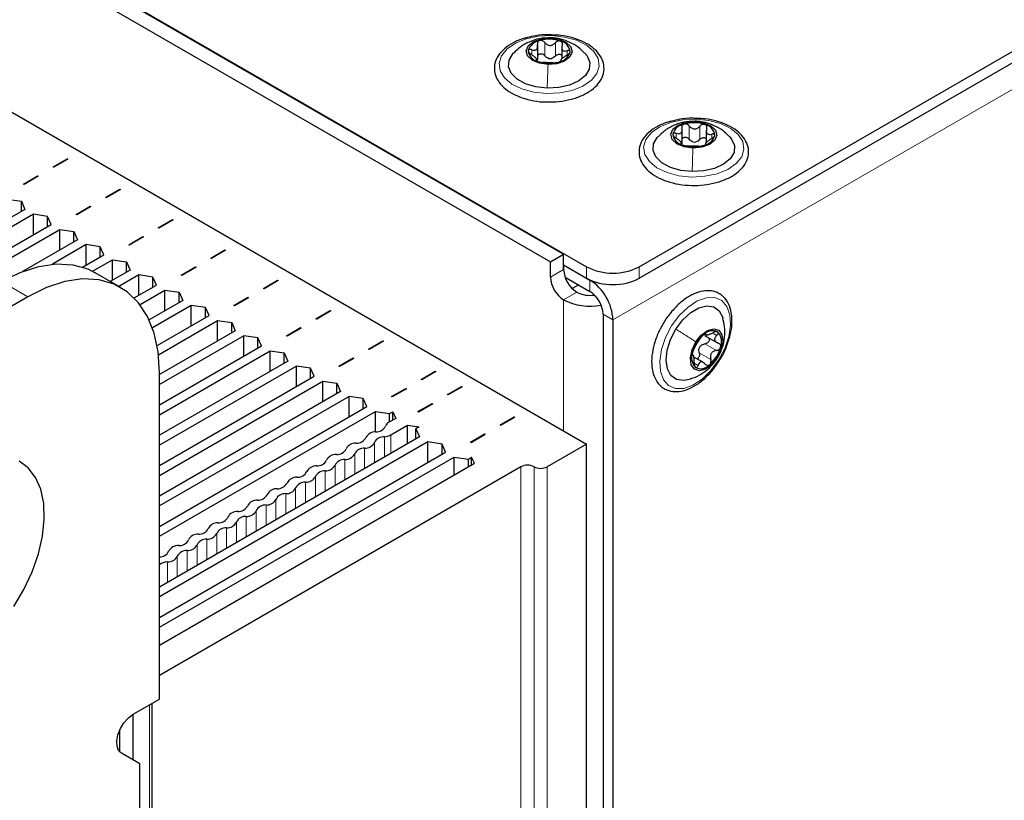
# Paper-space layout 'Blatt2' of a CAD drawing. Header units: millimetres. Extents: x 5 to 418, y 2 to 292.
# Tile 88 of 93: x 293 to 314, y 212 to 229. Entities that reach past the tile are written whole.
import ezdxf

# ---------------------------------------------------------------- set-up
doc = ezdxf.new("R2010")
doc.units = ezdxf.units.MM

psp = doc.layouts.new('Blatt2')

# ---------------------------------------------------------------- linework, layer by layer
at = {"color": 7, "linetype": 'Continuous', "lineweight": 25}
for p, q in [((259.771, 249.561), (305.308, 223.273)), ((260.266, 249.259), (304.813, 223.542)), ((259.983, 249.096), (304.531, 223.379)), ((259.205, 246.075), (305.308, 219.46)), ((306.44, 223.273), (329.053, 236.327)), ((306.44, 223.028), (329.053, 236.082)), ((304.255, 227.718), (304.255, 228.034)), ((304.773, 228.01), (304.773, 227.748)), ((304.231, 227.705), (304.231, 227.756)), ((304.75, 227.732), (304.75, 227.7)), ((307.364, 225.919), (307.364, 226.235)), ((307.882, 226.216), (307.882, 225.933)), ((307.345, 225.908), (307.345, 225.957)), ((307.863, 225.938), (307.863, 225.906)), ((293.829, 225.422), (294.133, 225.597)), ((293.843, 225.414), (293.829, 225.422)), ((294.147, 225.589), (293.843, 225.414)), ((294.133, 225.597), (294.147, 225.589)), ((294.133, 225.581), (294.133, 225.597)), ((293.192, 225.054), (293.496, 225.23)), ((293.51, 225.222), (293.206, 225.046)), ((293.496, 225.23), (293.51, 225.222)), ((293.496, 225.214), (293.496, 225.23)), ((293.206, 225.046), (293.192, 225.054)), ((294.96, 224.769), (295.264, 224.944)), ((294.974, 224.76), (294.96, 224.769)), ((295.278, 224.936), (294.974, 224.76)), ((295.264, 224.944), (295.278, 224.936)), ((295.264, 224.928), (295.264, 224.944)), ((292.842, 224.73), (293.146, 224.685)), ((293.146, 224.685), (293.224, 224.509)), ((293.146, 224.464), (293.146, 224.685)), ((294.323, 224.401), (294.628, 224.577)), ((294.642, 224.569), (294.338, 224.393)), ((294.628, 224.577), (294.642, 224.569)), ((294.628, 224.56), (294.628, 224.577)), ((293.224, 224.509), (286.188, 220.448)), ((293.408, 224.403), (286.443, 220.382)), ((293.712, 224.358), (293.408, 224.403)), ((293.408, 223.962), (293.408, 224.403)), ((293.79, 224.183), (293.712, 224.358)), ((293.712, 224.138), (293.712, 224.358)), ((294.338, 224.393), (294.323, 224.401)), ((286.825, 220.162), (293.79, 224.183)), ((296.091, 224.115), (296.395, 224.291)), ((296.409, 224.283), (296.105, 224.107)), ((296.395, 224.291), (296.409, 224.283)), ((296.395, 224.275), (296.395, 224.291)), ((286.959, 220.027), (293.973, 224.077)), ((293.973, 224.077), (294.278, 224.032)), ((293.973, 223.636), (293.973, 224.077)), ((294.278, 224.032), (294.355, 223.856)), ((294.278, 223.811), (294.278, 224.032)), ((295.455, 223.748), (295.759, 223.924)), ((295.773, 223.915), (295.469, 223.74)), ((295.759, 223.924), (295.773, 223.915)), ((295.759, 223.907), (295.759, 223.924)), ((296.105, 224.107), (296.091, 224.115)), ((294.355, 223.856), (293.168, 223.171)), ((294.539, 223.75), (293.814, 223.331)), ((294.843, 223.705), (294.539, 223.75)), ((294.539, 223.309), (294.539, 223.75)), ((294.921, 223.53), (294.843, 223.705)), ((294.843, 223.485), (294.843, 223.705)), ((295.469, 223.74), (295.455, 223.748)), ((294.465, 223.266), (294.921, 223.53)), ((297.223, 223.462), (297.527, 223.638)), ((297.541, 223.63), (297.237, 223.454)), ((297.527, 223.638), (297.541, 223.63)), ((297.527, 223.622), (297.527, 223.638)), ((304.531, 223.379), (304.813, 223.542)), ((304.813, 223.216), (304.813, 223.542)), ((294.677, 223.177), (295.105, 223.424)), ((295.105, 223.424), (295.409, 223.379)), ((295.105, 222.983), (295.105, 223.424)), ((295.409, 223.379), (295.487, 223.203)), ((295.409, 223.158), (295.409, 223.379)), ((297.237, 223.454), (297.223, 223.462)), ((304.531, 223.053), (304.531, 223.379)), ((304.813, 223.314), (305.379, 222.987)), ((304.813, 223.314), (304.813, 223.216)), ((304.813, 223.314), (305.308, 223.028)), ((295.287, 222.826), (294.722, 223.152)), ((295.487, 223.203), (295.06, 222.957)), ((295.671, 223.097), (295.244, 222.851)), ((295.975, 223.052), (295.671, 223.097)), ((295.671, 222.656), (295.671, 223.097)), ((296.586, 223.095), (296.89, 223.27)), ((296.6, 223.087), (296.586, 223.095)), ((296.904, 223.262), (296.6, 223.087)), ((296.89, 223.27), (296.904, 223.262)), ((296.89, 223.254), (296.89, 223.27)), ((295.576, 222.602), (296.052, 222.877)), ((296.052, 222.877), (295.975, 223.052)), ((295.975, 222.832), (295.975, 223.052)), ((298.354, 222.809), (298.658, 222.985)), ((298.672, 222.977), (298.368, 222.801)), ((298.658, 222.985), (298.672, 222.977)), ((298.658, 222.968), (298.658, 222.985)), ((304.844, 223.051), (305.379, 222.742)), ((305.137, 222.882), (304.998, 222.803)), ((295.699, 222.46), (296.236, 222.77)), ((296.236, 222.77), (296.54, 222.726)), ((296.236, 222.33), (296.236, 222.77)), ((296.54, 222.726), (296.618, 222.55)), ((296.54, 222.505), (296.54, 222.726)), ((298.368, 222.801), (298.354, 222.809)), ((293.288, 222.628), (288.479, 219.852)), ((296.618, 222.55), (295.895, 222.133)), ((296.802, 222.444), (295.965, 221.961)), ((297.106, 222.399), (296.802, 222.444)), ((296.802, 222.003), (296.802, 222.444)), ((297.718, 222.442), (298.022, 222.617)), ((297.732, 222.434), (297.718, 222.442)), ((298.036, 222.609), (297.732, 222.434)), ((298.022, 222.617), (298.036, 222.609)), ((298.022, 222.601), (298.022, 222.617)), ((296.066, 221.578), (297.184, 222.223)), ((297.184, 222.223), (297.106, 222.399)), ((297.106, 222.179), (297.106, 222.399)), ((299.485, 222.156), (299.789, 222.332)), ((299.804, 222.323), (299.5, 222.148)), ((299.789, 222.332), (299.804, 222.323)), ((299.789, 222.315), (299.789, 222.332)), ((305.662, 222.252), (305.662, 175.465)), ((296.095, 221.382), (297.368, 222.117)), ((297.368, 222.117), (297.672, 222.072)), ((297.368, 221.676), (297.368, 222.117)), ((297.672, 222.072), (297.749, 221.897)), ((297.672, 221.852), (297.672, 222.072)), ((299.5, 222.148), (299.485, 222.156)), ((305.874, 222.13), (305.874, 175.342)), ((297.749, 221.897), (296.116, 220.954)), ((298.849, 221.789), (299.153, 221.964)), ((299.167, 221.956), (298.863, 221.781)), ((299.153, 221.964), (299.167, 221.956)), ((299.153, 221.948), (299.153, 221.964)), ((307.849, 221.828), (307.895, 221.801)), ((297.933, 221.791), (296.116, 220.742)), ((298.237, 221.746), (297.933, 221.791)), ((297.933, 221.35), (297.933, 221.791)), ((298.315, 221.57), (298.237, 221.746)), ((298.237, 221.525), (298.237, 221.746)), ((298.863, 221.781), (298.849, 221.789)), ((300.617, 221.503), (300.921, 221.678)), ((300.935, 221.67), (300.631, 221.495)), ((300.921, 221.678), (300.935, 221.67)), ((300.921, 221.662), (300.921, 221.678)), ((307.847, 221.795), (308.121, 221.637)), ((296.116, 220.301), (298.315, 221.57)), ((296.116, 220.089), (298.499, 221.464)), ((298.499, 221.464), (298.803, 221.419)), ((298.499, 221.023), (298.499, 221.464)), ((298.803, 221.419), (298.881, 221.244)), ((298.803, 221.199), (298.803, 221.419)), ((300.631, 221.495), (300.617, 221.503)), ((298.881, 221.244), (296.116, 219.648)), ((299.98, 221.136), (300.284, 221.311)), ((300.299, 221.303), (299.994, 221.127)), ((300.284, 221.311), (300.299, 221.303)), ((300.284, 221.295), (300.284, 221.311)), ((307.836, 221.204), (307.614, 221.332)), ((299.065, 221.138), (296.116, 219.435)), ((296.116, 213.972), (296.116, 220.994)), ((299.369, 221.093), (299.065, 221.138)), ((299.065, 220.697), (299.065, 221.138)), ((299.446, 220.917), (299.369, 221.093)), ((299.369, 220.872), (299.369, 221.093)), ((299.994, 221.127), (299.98, 221.136)), ((301.748, 220.85), (302.052, 221.025)), ((302.066, 221.017), (301.762, 220.842)), ((302.052, 221.025), (302.066, 221.017)), ((302.052, 221.009), (302.052, 221.025)), ((296.116, 218.995), (299.446, 220.917)), ((296.116, 218.782), (299.63, 220.811)), ((299.63, 220.811), (299.934, 220.766)), ((299.63, 220.37), (299.63, 220.811)), ((299.934, 220.766), (300.012, 220.591)), ((299.934, 220.546), (299.934, 220.766)), ((301.762, 220.842), (301.748, 220.85)), ((300.012, 220.591), (296.116, 218.341)), ((301.112, 220.482), (301.416, 220.658)), ((301.43, 220.65), (301.126, 220.474)), ((301.416, 220.658), (301.43, 220.65)), ((301.416, 220.642), (301.416, 220.658)), ((302.314, 220.523), (302.618, 220.699)), ((302.632, 220.691), (302.328, 220.515)), ((302.618, 220.699), (302.632, 220.691)), ((302.618, 220.682), (302.618, 220.699)), ((300.196, 220.484), (296.116, 218.129)), ((300.5, 220.44), (300.196, 220.484)), ((300.196, 220.044), (300.196, 220.484)), ((300.578, 220.264), (300.5, 220.44)), ((300.5, 220.219), (300.5, 220.44)), ((301.126, 220.474), (301.112, 220.482)), ((301.677, 220.156), (301.981, 220.331)), ((301.996, 220.323), (301.692, 220.148)), ((301.981, 220.331), (301.996, 220.323)), ((301.981, 220.315), (301.981, 220.331)), ((302.328, 220.515), (302.314, 220.523)), ((296.116, 217.688), (300.578, 220.264)), ((296.116, 217.476), (300.762, 220.158)), ((300.762, 220.158), (301.066, 220.113)), ((300.762, 219.722), (300.762, 220.158)), ((301.066, 220.113), (301.136, 220.154)), ((301.066, 219.934), (301.066, 220.113)), ((301.136, 220.154), (301.202, 220.012)), ((301.136, 219.974), (301.136, 220.154)), ((301.692, 220.148), (301.677, 220.156)), ((301.202, 220.012), (301.055, 219.927)), ((303.445, 219.87), (303.749, 220.046)), ((303.459, 219.862), (303.763, 220.037)), ((303.749, 220.046), (303.763, 220.037)), ((303.749, 220.029), (303.749, 220.046)), ((301.097, 219.658), (301.457, 219.865)), ((301.457, 219.865), (301.702, 219.827)), ((301.457, 219.465), (301.457, 219.865)), ((301.702, 219.827), (301.631, 219.786)), ((301.631, 219.786), (301.709, 219.611)), ((301.631, 219.566), (301.631, 219.786)), ((302.809, 219.503), (303.113, 219.678)), ((303.113, 219.678), (303.127, 219.67)), ((303.113, 219.662), (303.113, 219.678)), ((303.459, 219.862), (303.445, 219.87)), ((301.709, 219.611), (296.116, 216.382)), ((301.893, 219.505), (296.116, 216.17)), ((302.197, 219.46), (301.893, 219.505)), ((301.893, 219.064), (301.893, 219.505)), ((302.823, 219.495), (302.809, 219.503)), ((302.823, 219.495), (303.127, 219.67)), ((296.116, 215.729), (302.275, 219.284)), ((302.275, 219.284), (302.197, 219.46)), ((302.197, 219.239), (302.197, 219.46)), ((305.308, 219.46), (304.46, 218.97)), ((305.308, 123.925), (305.308, 219.46)), ((296.116, 215.517), (302.459, 219.178)), ((296.116, 215.133), (302.893, 219.045)), ((302.459, 219.178), (302.763, 219.133)), ((302.459, 218.794), (302.459, 219.178)), ((302.763, 219.133), (302.834, 219.174)), ((302.763, 218.97), (302.763, 219.133)), ((302.893, 219.045), (302.834, 219.174)), ((302.834, 219.011), (302.834, 219.174)), ((303.894, 218.97), (296.116, 214.48)), ((295.55, 213.645), (296.116, 213.972)), ((295.962, 118.414), (295.962, 213.883)), ((295.55, 212.66), (295.55, 213.645)), ((295.267, 212.829), (295.267, 213.319)), ((295.692, 212.578), (295.3, 212.804)), ((295.692, 119.194), (295.692, 212.578))]:
    psp.add_line(p, q, dxfattribs=at)
at = {"color": 7, "linetype": 'Continuous', "lineweight": 18}
for p, q in [((328.205, 235.021), (305.874, 222.13)), ((304.532, 228.195), (304.527, 228.196)), ((304.126, 227.846), (304.126, 227.944)), ((304.406, 227.815), (304.406, 228.101)), ((304.635, 227.809), (304.635, 228.094)), ((304.887, 227.826), (304.887, 227.922)), ((307.514, 226.019), (307.514, 226.304)), ((307.637, 226.399), (307.633, 226.4)), ((307.743, 226.013), (307.743, 226.299)), ((307.237, 226.048), (307.237, 226.146)), ((307.998, 226.031), (307.998, 226.128)), ((304.531, 223.053), (304.813, 223.216)), ((305.308, 223.028), (305.308, 223.273)), ((306.44, 223.273), (306.44, 223.028)), ((293.288, 222.628), (292.722, 222.954)), ((305.384, 222.99), (305.379, 222.987)), ((305.379, 222.742), (305.379, 222.987)), ((304.813, 222.563), (305.096, 222.726)), ((304.813, 219.746), (304.813, 222.563)), ((305.662, 222.252), (305.874, 222.13)), ((307.86, 221.833), (307.872, 221.826)), ((308.023, 221.844), (308.108, 221.795)), ((307.853, 221.615), (308.101, 221.473)), ((307.732, 221.421), (307.98, 221.279)), ((307.623, 221.198), (307.705, 221.151)), ((308.117, 221.316), (308.121, 221.32)), ((300.744, 219.053), (300.744, 219.494)), ((300.956, 219.176), (300.956, 219.617)), ((301.097, 219.258), (301.097, 219.658)), ((300.532, 218.931), (300.532, 219.372)), ((300.107, 218.686), (300.107, 219.127)), ((300.319, 218.809), (300.319, 219.249)), ((299.683, 218.441), (299.683, 218.882)), ((299.895, 218.564), (299.895, 219.005)), ((303.894, 123.435), (303.894, 218.97)), ((304.177, 218.97), (304.177, 123.435)), ((304.46, 218.97), (304.46, 123.435)), ((299.259, 218.196), (299.259, 218.637)), ((299.471, 218.319), (299.471, 218.76)), ((299.047, 218.074), (299.047, 218.515)), ((298.622, 217.829), (298.622, 218.27)), ((298.834, 217.951), (298.834, 218.392)), ((298.198, 217.584), (298.198, 218.025)), ((298.41, 217.706), (298.41, 218.147)), ((297.774, 217.339), (297.774, 217.78)), ((297.986, 217.461), (297.986, 217.902)), ((297.562, 217.217), (297.562, 217.657)), ((297.137, 216.972), (297.137, 217.413)), ((297.35, 217.094), (297.35, 217.535)), ((296.713, 216.727), (296.713, 217.168)), ((296.925, 216.849), (296.925, 217.29)), ((296.501, 216.604), (296.501, 217.045)), ((296.289, 216.482), (296.289, 216.923)), ((295.904, 118.332), (295.904, 213.85))]:
    psp.add_line(p, q, dxfattribs=at)
at = {"color": 7, "linetype": 'Continuous', "lineweight": 18, "flags": 128}
for points in [[(304.556, 228.247), (304.833, 228.218), (305.088, 228.148), (305.303, 228.043), (305.463, 227.909), (305.558, 227.756), (305.581, 227.594), (305.53, 227.434), (305.41, 227.287), (305.227, 227.162), (304.996, 227.07), (304.73, 227.015), (304.449, 227.002), (304.172, 227.031), (303.917, 227.101), (303.702, 227.206), (303.542, 227.34), (303.447, 227.493), (303.424, 227.655), (303.474, 227.815), (303.595, 227.963), (303.777, 228.087), (304.009, 228.179), (304.275, 228.234), (304.556, 228.247)], [(307.656, 226.451), (307.934, 226.424), (308.19, 226.356), (308.407, 226.252), (308.57, 226.119), (308.667, 225.966), (308.693, 225.804), (308.645, 225.643), (308.527, 225.496), (308.346, 225.37), (308.116, 225.277), (307.852, 225.22), (307.571, 225.205), (307.293, 225.233), (307.037, 225.301), (306.82, 225.405), (306.658, 225.538), (306.56, 225.691), (306.534, 225.853), (306.582, 226.014), (306.7, 226.161), (306.881, 226.286), (307.111, 226.38), (307.376, 226.437), (307.656, 226.451)], [(308.148, 221.264), (307.983, 221.04), (307.794, 220.856), (307.596, 220.725), (307.4, 220.656), (307.221, 220.653), (307.07, 220.717), (306.959, 220.843), (306.894, 221.024), (306.88, 221.245), (306.918, 221.493), (307.005, 221.75), (307.136, 222), (307.301, 222.224), (307.489, 222.408), (307.688, 222.539), (307.884, 222.608), (308.063, 222.61), (308.214, 222.546), (308.325, 222.42), (308.39, 222.24), (308.404, 222.018), (308.366, 221.77), (308.279, 221.513), (308.148, 221.264)]]:
    psp.add_lwpolyline(points, dxfattribs=at)
at = {"color": 7, "linetype": 'Continuous', "lineweight": 25, "flags": 128}
for points in [[(304.478, 227.625), (304.291, 227.652), (304.135, 227.718), (304.036, 227.814), (304.008, 227.924), (304.055, 228.033), (304.17, 228.122), (304.336, 228.179), (304.527, 228.196)], [(304.527, 228.196), (304.714, 228.169), (304.869, 228.102), (304.968, 228.007), (304.997, 227.896), (304.95, 227.788), (304.835, 227.699), (304.669, 227.641), (304.478, 227.625)], [(304.459, 227.117), (304.213, 227.145), (303.991, 227.211), (303.81, 227.311), (303.685, 227.437), (303.626, 227.577), (303.638, 227.722), (303.721, 227.858), (303.736, 227.874)], [(305.265, 227.877), (305.32, 227.813), (305.378, 227.672), (305.366, 227.528), (305.284, 227.391), (305.138, 227.273), (304.941, 227.184), (304.708, 227.131), (304.459, 227.117)], [(307.594, 225.829), (307.406, 225.855), (307.25, 225.92), (307.149, 226.015), (307.119, 226.126), (307.164, 226.234), (307.278, 226.324), (307.442, 226.382), (307.633, 226.4)], [(307.633, 226.4), (307.821, 226.374), (307.977, 226.308), (308.078, 226.213), (308.108, 226.103), (308.063, 225.995), (307.949, 225.904), (307.785, 225.846), (307.594, 225.829)], [(307.579, 225.321), (307.332, 225.347), (307.109, 225.412), (306.926, 225.511), (306.799, 225.636), (306.738, 225.776), (306.748, 225.921), (306.828, 226.058), (306.848, 226.079)], [(308.377, 226.081), (308.428, 226.021), (308.489, 225.881), (308.479, 225.736), (308.399, 225.599), (308.255, 225.481), (308.06, 225.391), (307.828, 225.336), (307.579, 225.321)], [(292.722, 222.954), (293.124, 223.153), (293.519, 223.282), (293.897, 223.337), (294.251, 223.318), (294.574, 223.226), (294.722, 223.152)], [(296.116, 220.994), (296.087, 221.442), (296.001, 221.848), (295.86, 222.204), (295.667, 222.501), (295.425, 222.734), (295.14, 222.899), (294.817, 222.992), (294.463, 223.011), (294.084, 222.955), (293.69, 222.827), (293.288, 222.628)], [(307.229, 221.932), (307.377, 222.129), (307.547, 222.287), (307.724, 222.391), (307.894, 222.434), (308.044, 222.412), (308.162, 222.327), (308.237, 222.185), (308.241, 222.171)], [(307.479, 220.844), (307.389, 220.829), (307.239, 220.851), (307.122, 220.937), (307.047, 221.078), (307.02, 221.265), (307.043, 221.481), (307.115, 221.709), (307.229, 221.932)], [(307.657, 221.658), (307.775, 221.805), (307.911, 221.905), (308.043, 221.941), (308.151, 221.908), (308.22, 221.812), (308.239, 221.666), (308.204, 221.493), (308.121, 221.32)], [(308.121, 221.32), (308.003, 221.173), (307.868, 221.073), (307.736, 221.037), (307.627, 221.07), (307.558, 221.166), (307.54, 221.312), (307.575, 221.484), (307.657, 221.658)], [(292.984, 215.965), (293.2, 216.329), (293.379, 216.711), (293.514, 217.098), (293.601, 217.479), (293.64, 217.845), (293.627, 218.183), (293.564, 218.485), (293.452, 218.742), (293.295, 218.946), (293.097, 219.092)], [(295.3, 212.804), (295.239, 212.865), (295.204, 212.957), (295.198, 213.074), (295.224, 213.205), (295.277, 213.338), (295.354, 213.463), (295.448, 213.569), (295.55, 213.645)]]:
    psp.add_lwpolyline(points, dxfattribs=at)
at = {"color": 7, "linetype": 'Continuous', "lineweight": 25}
for centre, radius, start, end in [((304.502, 227.433), 0.737, 70.6136, 106.1207), ((304.342, 227.845), 0.3, 98.7375, 164.9102), ((304.694, 227.875), 0.259, 4.9563, 78.3321), ((304.311, 227.946), 0.259, 184.9563, 258.3321), ((304.526, 228.024), 0.27, 261.7306, 275.0037), ((304.662, 227.976), 0.3, 278.7375, 344.9102), ((304.503, 228.388), 0.737, 250.6136, 286.1207), ((307.45, 226.052), 0.295, 99.0057, 165.8648), ((307.613, 225.636), 0.738, 70.9462, 106.4325), ((307.802, 226.077), 0.263, 5.9981, 78.6452), ((307.425, 226.152), 0.263, 185.9981, 258.6452), ((307.777, 226.176), 0.295, 279.0057, 345.8648), ((307.614, 226.592), 0.738, 250.9462, 286.4325), ((307.633, 226.228), 0.27, 262.0567, 275.3221), ((305.428, 223.244), 0.615, 182.6055, 237.3945), ((305.874, 224.365), 1.23, 242.6097, 297.3903), ((305.145, 223.081), 0.615, 182.6055, 237.3945), ((305.874, 224.12), 1.23, 242.6097, 297.3903), ((304.799, 222.081), 1.076, 2.6055, 57.3945), ((305.378, 223.272), 0.614, 242.6701, 279.2602), ((305.048, 222.224), 0.615, 2.6055, 57.3945), ((305.379, 223.659), 1.234, 242.6914, 281.2245), ((308.301, 221.25), 0.736, 130.2187, 165.7617), ((308.015, 221.642), 0.255, 63.7188, 137.9522), ((307.907, 221.659), 0.305, 338.4335, 43.8075), ((307.871, 221.319), 0.305, 158.4335, 223.8075), ((307.973, 221.407), 0.27, 141.347, 154.6335), ((307.477, 221.728), 0.736, 310.2187, 345.7617), ((307.764, 221.336), 0.255, 243.7188, 317.9522), ((301.116, 219.803), 0.139, 116.2673, 162.1035), ((300.76, 219.499), 0.224, 86.8684, 153.1263), ((300.784, 219.947), 0.224, 266.8684, 333.1263), ((300.335, 219.254), 0.224, 86.8684, 153.1263), ((300.36, 219.702), 0.224, 266.8684, 333.1263), ((300.544, 219.596), 0.224, 266.8684, 333.1263), ((300.944, 219.393), 0.224, 86.8684, 153.1263), ((300.934, 219.958), 0.342, 273.626, 298.4869), ((299.936, 219.457), 0.224, 266.8684, 333.1263), ((300.519, 219.148), 0.224, 86.8684, 153.1263), ((299.511, 219.212), 0.224, 266.8684, 333.1263), ((299.911, 219.009), 0.224, 86.8684, 153.1263), ((300.095, 218.903), 0.224, 86.8684, 153.1263), ((300.119, 219.351), 0.224, 266.8684, 333.1263), ((299.087, 218.967), 0.224, 266.8684, 333.1263), ((299.487, 218.764), 0.224, 86.8684, 153.1263), ((299.671, 218.658), 0.224, 86.8684, 153.1263), ((299.695, 219.106), 0.224, 266.8684, 333.1263), ((304.036, 218.697), 0.307, 62.6097, 117.3903), ((304.318, 219.243), 0.307, 242.6097, 297.3903), ((298.663, 218.722), 0.224, 266.8684, 333.1263), ((299.063, 218.52), 0.224, 86.8684, 153.1263), ((299.246, 218.413), 0.224, 86.8684, 153.1263), ((299.271, 218.861), 0.224, 266.8684, 333.1263), ((298.638, 218.275), 0.224, 86.8684, 153.1263), ((298.847, 218.616), 0.224, 266.8684, 333.1263), ((298.214, 218.03), 0.224, 86.8684, 153.1263), ((298.239, 218.477), 0.224, 266.8684, 333.1263), ((298.422, 218.371), 0.224, 266.8684, 333.1263), ((298.822, 218.168), 0.224, 86.8684, 153.1263), ((297.79, 217.785), 0.224, 86.8684, 153.1263), ((297.814, 218.232), 0.224, 266.8684, 333.1263), ((297.998, 218.126), 0.224, 266.8684, 333.1263), ((298.398, 217.924), 0.224, 86.8684, 153.1263), ((297.39, 217.987), 0.224, 266.8684, 333.1263), ((297.574, 217.881), 0.224, 266.8684, 333.1263), ((297.974, 217.679), 0.224, 86.8684, 153.1263), ((296.966, 217.742), 0.224, 266.8684, 333.1263), ((297.366, 217.54), 0.224, 86.8684, 153.1263), ((297.549, 217.434), 0.224, 86.8684, 153.1263), ((296.542, 217.497), 0.224, 266.8684, 333.1263), ((296.941, 217.295), 0.224, 86.8684, 153.1263), ((297.125, 217.189), 0.224, 86.8684, 153.1263), ((297.15, 217.636), 0.224, 266.8684, 333.1263), ((296.12, 217.25), 0.22, 268.8618, 333.3771), ((296.517, 217.05), 0.224, 86.8684, 153.1263), ((296.701, 216.944), 0.224, 86.8684, 153.1263), ((296.725, 217.391), 0.224, 266.8684, 333.1263), ((296.301, 217.146), 0.224, 266.8684, 333.1263), ((296.299, 216.625), 0.298, 91.9924, 127.9426)]:
    psp.add_arc(centre, radius, start, end, dxfattribs=at)
for points, knots in [([(304.036, 228.204), (304.01, 228.199), (303.896, 228.175), (303.723, 228.096), (303.532, 227.972), (303.4, 227.823), (303.338, 227.687), (303.327, 227.607), (303.324, 227.582)], [0, 0, 0, 0, 0.066581, 0.282185, 0.499426, 0.717761, 0.910729, 1, 1, 1, 1]), ([(304.532, 228.202), (304.452, 228.199), (304.293, 228.193), (304.068, 228.116), (303.879, 228.01), (303.782, 227.913), (303.741, 227.872)], [0, 0, 0, 0, 0.270367, 0.537165, 0.801822, 1, 1, 1, 1]), ([(304.576, 228.261), (304.545, 228.263), (304.424, 228.272), (304.236, 228.255), (304.094, 228.219), (304.036, 228.204)], [0, 0, 0, 0, 0.1691, 0.6604, 1, 1, 1, 1]), ([(304.374, 226.824), (304.465, 226.821), (304.646, 226.817), (304.913, 226.857), (305.16, 226.932), (305.373, 227.041), (305.541, 227.18), (305.651, 227.344), (305.693, 227.523), (305.667, 227.698), (305.58, 227.857), (305.44, 227.997), (305.25, 228.114), (305.017, 228.202), (304.787, 228.253), (304.636, 228.259), (304.576, 228.261)], [0, 0, 0, 0, 0.07328, 0.147476, 0.221914, 0.296822, 0.372319, 0.447622, 0.520507, 0.590162, 0.658951, 0.729568, 0.802756, 0.877096, 0.951382, 1, 1, 1, 1]), ([(305.257, 227.879), (305.228, 227.908), (305.151, 227.989), (304.996, 228.085), (304.802, 228.166), (304.643, 228.197), (304.552, 228.201), (304.532, 228.202)], [0, 0, 0, 0, 0.150641, 0.40986, 0.664121, 0.924969, 1, 1, 1, 1]), ([(304.126, 227.944), (304.117, 227.946), (304.099, 227.951), (304.075, 227.949), (304.058, 227.94), (304.054, 227.929), (304.053, 227.923)], [0, 0, 0, 0, 0.249852, 0.499902, 0.750115, 1, 1, 1, 1]), ([(304.126, 227.944), (304.146, 227.939), (304.175, 227.932), (304.209, 227.939), (304.231, 227.951), (304.246, 227.971), (304.258, 228.005), (304.253, 228.035), (304.251, 228.055)], [0, 0, 0, 0, 0.249201, 0.374338, 0.498932, 0.624008, 0.74976, 1, 1, 1, 1]), ([(304.297, 228.141), (304.288, 228.138), (304.27, 228.13), (304.254, 228.108), (304.246, 228.083), (304.249, 228.064), (304.251, 228.055)], [0, 0, 0, 0, 0.249857, 0.499466, 0.749011, 1, 1, 1, 1]), ([(304.406, 228.101), (304.4, 228.109), (304.386, 228.124), (304.358, 228.139), (304.326, 228.147), (304.307, 228.143), (304.297, 228.141)], [0, 0, 0, 0, 0.249807, 0.500055, 0.750309, 1, 1, 1, 1]), ([(304.406, 228.101), (304.421, 228.085), (304.443, 228.06), (304.485, 228.042), (304.518, 228.036), (304.552, 228.04), (304.595, 228.056), (304.619, 228.079), (304.635, 228.094)], [0, 0, 0, 0, 0.249168, 0.374303, 0.498903, 0.623987, 0.749746, 1, 1, 1, 1]), ([(304.746, 228.129), (304.737, 228.131), (304.718, 228.136), (304.686, 228.13), (304.657, 228.116), (304.643, 228.102), (304.635, 228.094)], [0, 0, 0, 0, 0.250033, 0.499632, 0.749228, 1, 1, 1, 1]), ([(304.782, 228.04), (304.785, 228.049), (304.789, 228.067), (304.785, 228.093), (304.771, 228.116), (304.755, 228.124), (304.746, 228.129)], [0, 0, 0, 0, 0.249815, 0.499908, 0.75012, 1, 1, 1, 1]), ([(304.782, 228.04), (304.777, 228.02), (304.77, 227.991), (304.778, 227.956), (304.789, 227.935), (304.808, 227.922), (304.839, 227.913), (304.868, 227.918), (304.887, 227.922)], [0, 0, 0, 0, 0.249199, 0.374336, 0.49893, 0.624007, 0.749759, 1, 1, 1, 1]), ([(304.053, 227.923), (304.053, 227.917), (304.055, 227.904), (304.07, 227.881), (304.091, 227.86), (304.109, 227.849), (304.118, 227.843)], [0, 0, 0, 0, 0.249991, 0.499611, 0.749127, 1, 1, 1, 1]), ([(304.222, 227.725), (304.227, 227.728), (304.234, 227.733), (304.227, 227.749), (304.215, 227.765), (304.196, 227.784), (304.165, 227.811), (304.137, 227.83), (304.118, 227.843)], [0, 0, 0, 0, 0.249199, 0.374336, 0.49893, 0.624007, 0.749759, 1, 1, 1, 1]), ([(304.255, 227.822), (304.255, 227.822), (304.257, 227.83), (304.271, 227.844), (304.296, 227.857), (304.327, 227.861), (304.358, 227.854), (304.386, 227.838), (304.4, 227.823), (304.406, 227.815)], [0, 0, 0, 0, 0.000875, 0.167071, 0.333127, 0.499312, 0.666373, 0.832849, 1, 1, 1, 1]), ([(304.487, 227.757), (304.471, 227.764), (304.439, 227.777), (304.417, 227.802), (304.406, 227.815)], [0, 0, 0, 0, 0.498459, 1, 1, 1, 1]), ([(304.635, 227.809), (304.623, 227.796), (304.599, 227.772), (304.566, 227.761), (304.55, 227.755)], [0, 0, 0, 0, 0.50155, 1, 1, 1, 1]), ([(304.635, 227.809), (304.643, 227.816), (304.657, 227.83), (304.686, 227.844), (304.718, 227.85), (304.747, 227.844), (304.766, 227.834), (304.772, 227.824), (304.773, 227.822)], [0, 0, 0, 0, 0.189319, 0.377204, 0.56599, 0.754631, 0.943422, 1, 1, 1, 1]), ([(304.878, 227.821), (304.859, 227.81), (304.829, 227.792), (304.795, 227.767), (304.774, 227.749), (304.759, 227.734), (304.747, 227.719), (304.751, 227.714), (304.754, 227.71)], [0, 0, 0, 0, 0.249201, 0.374338, 0.498932, 0.624008, 0.74976, 1, 1, 1, 1]), ([(304.878, 227.821), (304.887, 227.826), (304.906, 227.837), (304.929, 227.857), (304.947, 227.878), (304.95, 227.891), (304.952, 227.898)], [0, 0, 0, 0, 0.2498519, 0.4999015, 0.7501147, 1, 1, 1, 1]), ([(304.952, 227.898), (304.951, 227.903), (304.95, 227.915), (304.935, 227.924), (304.913, 227.928), (304.896, 227.924), (304.887, 227.922)], [0, 0, 0, 0, 0.249991, 0.499611, 0.749127, 1, 1, 1, 1]), ([(303.324, 227.582), (303.323, 227.549), (303.322, 227.458), (303.371, 227.314), (303.481, 227.164), (303.644, 227.033), (303.855, 226.927), (304.102, 226.858), (304.281, 226.823), (304.373, 226.824), (304.374, 226.824)], [0, 0, 0, 0, 0.085935, 0.231028, 0.377238, 0.52888, 0.684796, 0.841693, 0.998253, 1, 1, 1, 1]), ([(304.222, 227.725), (304.22, 227.724), (304.215, 227.721), (304.22, 227.712), (304.234, 227.702), (304.25, 227.695), (304.258, 227.692)], [0, 0, 0, 0, 0.249815, 0.499908, 0.75012, 1, 1, 1, 1]), ([(304.258, 227.692), (304.268, 227.689), (304.287, 227.682), (304.318, 227.676), (304.347, 227.671), (304.362, 227.671), (304.369, 227.67)], [0, 0, 0, 0, 0.250033, 0.499632, 0.749228, 1, 1, 1, 1]), ([(304.598, 227.664), (304.583, 227.664), (304.561, 227.664), (304.52, 227.663), (304.487, 227.664), (304.453, 227.665), (304.41, 227.668), (304.386, 227.669), (304.369, 227.67)], [0, 0, 0, 0, 0.249168, 0.374303, 0.498903, 0.623987, 0.749746, 1, 1, 1, 1]), ([(304.598, 227.664), (304.605, 227.664), (304.619, 227.664), (304.647, 227.666), (304.678, 227.671), (304.698, 227.677), (304.708, 227.679)], [0, 0, 0, 0, 0.249807, 0.500055, 0.750309, 1, 1, 1, 1]), ([(304.708, 227.679), (304.717, 227.682), (304.734, 227.688), (304.751, 227.697), (304.758, 227.705), (304.756, 227.708), (304.754, 227.71)], [0, 0, 0, 0, 0.249857, 0.499466, 0.749011, 1, 1, 1, 1]), ([(307.676, 226.465), (307.645, 226.467), (307.523, 226.475), (307.336, 226.457), (307.195, 226.421), (307.138, 226.406)], [0, 0, 0, 0, 0.171068, 0.66262, 1, 1, 1, 1]), ([(307.497, 225.027), (307.587, 225.025), (307.769, 225.021), (308.036, 225.064), (308.282, 225.14), (308.493, 225.251), (308.658, 225.391), (308.766, 225.556), (308.805, 225.735), (308.775, 225.909), (308.686, 226.067), (308.544, 226.206), (308.351, 226.323), (308.117, 226.409), (307.887, 226.459), (307.736, 226.463), (307.676, 226.465)], [0, 0, 0, 0, 0.073633, 0.147829, 0.222279, 0.297207, 0.372722, 0.447963, 0.520685, 0.590238, 0.65904, 0.729779, 0.803049, 0.877403, 0.951675, 1, 1, 1, 1]), ([(307.138, 226.406), (307.111, 226.4), (306.997, 226.375), (306.825, 226.295), (306.636, 226.17), (306.507, 226.019), (306.447, 225.883), (306.438, 225.804), (306.435, 225.778)], [0, 0, 0, 0, 0.067623, 0.283211, 0.50045, 0.718665, 0.911234, 1, 1, 1, 1]), ([(307.637, 226.406), (307.557, 226.403), (307.398, 226.396), (307.174, 226.317), (306.987, 226.212), (306.893, 226.116), (306.853, 226.077)], [0, 0, 0, 0, 0.273119, 0.541833, 0.808655, 1, 1, 1, 1]), ([(307.237, 226.146), (307.256, 226.141), (307.285, 226.134), (307.319, 226.141), (307.34, 226.153), (307.355, 226.174), (307.366, 226.208), (307.362, 226.237), (307.359, 226.257)], [0, 0, 0, 0, 0.249201, 0.374338, 0.498932, 0.624008, 0.74976, 1, 1, 1, 1]), ([(307.404, 226.344), (307.395, 226.34), (307.378, 226.333), (307.362, 226.311), (307.354, 226.285), (307.357, 226.267), (307.359, 226.257)], [0, 0, 0, 0, 0.249857, 0.499466, 0.749011, 1, 1, 1, 1]), ([(307.514, 226.304), (307.507, 226.312), (307.493, 226.327), (307.465, 226.342), (307.434, 226.35), (307.414, 226.346), (307.404, 226.344)], [0, 0, 0, 0, 0.249807, 0.500055, 0.750309, 1, 1, 1, 1]), ([(307.514, 226.304), (307.529, 226.288), (307.551, 226.264), (307.593, 226.246), (307.626, 226.24), (307.66, 226.244), (307.703, 226.26), (307.727, 226.284), (307.743, 226.299)], [0, 0, 0, 0, 0.249168, 0.374303, 0.498903, 0.623987, 0.749746, 1, 1, 1, 1]), ([(308.368, 226.083), (308.338, 226.113), (308.26, 226.195), (308.103, 226.291), (307.909, 226.371), (307.749, 226.401), (307.658, 226.405), (307.637, 226.406)], [0, 0, 0, 0, 0.155455, 0.412645, 0.665084, 0.924436, 1, 1, 1, 1]), ([(307.854, 226.334), (307.844, 226.336), (307.825, 226.341), (307.794, 226.335), (307.765, 226.321), (307.75, 226.306), (307.743, 226.299)], [0, 0, 0, 0, 0.250033, 0.4996315, 0.7492277, 1, 1, 1, 1]), ([(307.891, 226.245), (307.893, 226.254), (307.898, 226.273), (307.893, 226.299), (307.879, 226.321), (307.862, 226.33), (307.854, 226.334)], [0, 0, 0, 0, 0.249815, 0.499908, 0.75012, 1, 1, 1, 1]), ([(307.891, 226.245), (307.886, 226.226), (307.879, 226.196), (307.887, 226.162), (307.899, 226.141), (307.918, 226.127), (307.95, 226.119), (307.978, 226.124), (307.998, 226.128)], [0, 0, 0, 0, 0.249199, 0.374336, 0.49893, 0.624007, 0.749759, 1, 1, 1, 1]), ([(307.237, 226.146), (307.227, 226.148), (307.209, 226.152), (307.186, 226.15), (307.168, 226.141), (307.165, 226.13), (307.164, 226.125)], [0, 0, 0, 0, 0.249852, 0.499902, 0.750115, 1, 1, 1, 1]), ([(307.164, 226.125), (307.165, 226.118), (307.166, 226.105), (307.181, 226.083), (307.203, 226.062), (307.221, 226.05), (307.23, 226.044)], [0, 0, 0, 0, 0.249991, 0.499611, 0.749127, 1, 1, 1, 1]), ([(307.336, 225.927), (307.341, 225.931), (307.348, 225.936), (307.34, 225.952), (307.328, 225.967), (307.309, 225.986), (307.277, 226.013), (307.249, 226.032), (307.23, 226.044)], [0, 0, 0, 0, 0.249199, 0.374336, 0.49893, 0.624007, 0.749759, 1, 1, 1, 1]), ([(307.364, 226.025), (307.368, 226.032), (307.378, 226.047), (307.403, 226.06), (307.434, 226.064), (307.465, 226.057), (307.493, 226.041), (307.507, 226.026), (307.514, 226.019)], [0, 0, 0, 0, 0.158727, 0.326446, 0.494296, 0.66303, 0.831175, 1, 1, 1, 1]), ([(307.743, 226.013), (307.75, 226.021), (307.765, 226.035), (307.794, 226.049), (307.825, 226.055), (307.854, 226.05), (307.875, 226.039), (307.881, 226.029), (307.882, 226.026)], [0, 0, 0, 0, 0.1862671, 0.3711235, 0.5568663, 0.7424665, 0.9282141, 1, 1, 1, 1]), ([(307.991, 226.027), (308, 226.032), (308.018, 226.043), (308.041, 226.063), (308.059, 226.085), (308.062, 226.097), (308.063, 226.104)], [0, 0, 0, 0, 0.249852, 0.499902, 0.750115, 1, 1, 1, 1]), ([(308.063, 226.104), (308.063, 226.11), (308.061, 226.121), (308.046, 226.131), (308.024, 226.134), (308.006, 226.13), (307.998, 226.128)], [0, 0, 0, 0, 0.249991, 0.499611, 0.749127, 1, 1, 1, 1]), ([(307.336, 225.927), (307.334, 225.926), (307.329, 225.923), (307.334, 225.915), (307.348, 225.905), (307.365, 225.898), (307.373, 225.895)], [0, 0, 0, 0, 0.249815, 0.499908, 0.75012, 1, 1, 1, 1]), ([(307.373, 225.895), (307.383, 225.891), (307.402, 225.885), (307.433, 225.879), (307.462, 225.875), (307.477, 225.874), (307.484, 225.873)], [0, 0, 0, 0, 0.250033, 0.4996315, 0.7492277, 1, 1, 1, 1]), ([(307.713, 225.868), (307.698, 225.868), (307.676, 225.868), (307.635, 225.867), (307.601, 225.868), (307.567, 225.869), (307.525, 225.872), (307.5, 225.873), (307.484, 225.873)], [0, 0, 0, 0, 0.249168, 0.374303, 0.498903, 0.623987, 0.749746, 1, 1, 1, 1]), ([(307.595, 225.961), (307.579, 225.967), (307.547, 225.98), (307.525, 226.006), (307.514, 226.019)], [0, 0, 0, 0, 0.498459, 1, 1, 1, 1]), ([(307.743, 226.013), (307.731, 226.001), (307.707, 225.977), (307.674, 225.965), (307.658, 225.959)], [0, 0, 0, 0, 0.50155, 1, 1, 1, 1]), ([(307.713, 225.868), (307.72, 225.868), (307.734, 225.868), (307.762, 225.871), (307.793, 225.876), (307.813, 225.882), (307.823, 225.884)], [0, 0, 0, 0, 0.249807, 0.500055, 0.750309, 1, 1, 1, 1]), ([(307.823, 225.884), (307.832, 225.887), (307.849, 225.893), (307.866, 225.903), (307.873, 225.91), (307.87, 225.914), (307.868, 225.915)], [0, 0, 0, 0, 0.249857, 0.499466, 0.749011, 1, 1, 1, 1]), ([(307.991, 226.027), (307.971, 226.016), (307.942, 225.998), (307.908, 225.973), (307.887, 225.955), (307.872, 225.94), (307.861, 225.924), (307.865, 225.919), (307.868, 225.915)], [0, 0, 0, 0, 0.249201, 0.374338, 0.498932, 0.624008, 0.74976, 1, 1, 1, 1]), ([(306.435, 225.778), (306.435, 225.745), (306.434, 225.655), (306.486, 225.511), (306.598, 225.361), (306.764, 225.232), (306.976, 225.127), (307.225, 225.059), (307.404, 225.026), (307.496, 225.027), (307.497, 225.027)], [0, 0, 0, 0, 0.085956, 0.231042, 0.377474, 0.529417, 0.685488, 0.84242, 0.999009, 1, 1, 1, 1]), ([(308.202, 222.668), (308.173, 222.686), (308.097, 222.734), (307.949, 222.767), (307.764, 222.749), (307.569, 222.676), (307.373, 222.549), (307.186, 222.374), (307.024, 222.174), (306.943, 222.026), (306.905, 221.958)], [0, 0, 0, 0, 0.076028, 0.204463, 0.333644, 0.467529, 0.605342, 0.744156, 0.88268, 1, 1, 1, 1]), ([(308.374, 221.733), (308.382, 221.759), (308.419, 221.869), (308.439, 222.058), (308.43, 222.287), (308.367, 222.484), (308.281, 222.606), (308.217, 222.656), (308.202, 222.668)], [0, 0, 0, 0, 0.0654014, 0.2810546, 0.4983243, 0.7168165, 0.9317548, 1, 1, 1, 1]), ([(308.124, 221.312), (308.161, 221.382), (308.236, 221.522), (308.284, 221.755), (308.288, 221.975), (308.253, 222.109), (308.237, 222.169)], [0, 0, 0, 0, 0.267278, 0.531868, 0.794037, 1, 1, 1, 1]), ([(306.905, 221.958), (306.898, 221.946), (306.845, 221.856), (306.778, 221.672), (306.714, 221.422), (306.7, 221.181), (306.734, 220.965), (306.819, 220.785), (306.95, 220.656), (307.114, 220.589), (307.294, 220.581), (307.485, 220.63), (307.682, 220.732), (307.874, 220.888), (308.035, 221.06), (308.116, 221.187), (308.149, 221.238)], [0, 0, 0, 0, 0.011994, 0.091061, 0.170375, 0.250178, 0.330609, 0.410927, 0.488798, 0.563169, 0.636469, 0.711576, 0.789463, 0.868665, 0.947847, 1, 1, 1, 1]), ([(307.826, 221.812), (307.818, 221.806), (307.803, 221.793), (307.782, 221.769), (307.763, 221.746), (307.755, 221.733), (307.751, 221.727)], [0, 0, 0, 0, 0.250033, 0.499632, 0.749228, 1, 1, 1, 1]), ([(307.872, 221.826), (307.872, 221.829), (307.872, 221.834), (307.863, 221.835), (307.847, 221.828), (307.833, 221.818), (307.826, 221.812)], [0, 0, 0, 0, 0.249815, 0.499908, 0.75012, 1, 1, 1, 1]), ([(307.872, 221.826), (307.872, 221.82), (307.873, 221.811), (307.89, 221.809), (307.909, 221.811), (307.935, 221.817), (307.974, 221.83), (308.005, 221.845), (308.026, 221.855)], [0, 0, 0, 0, 0.249199, 0.374336, 0.49893, 0.624007, 0.749759, 1, 1, 1, 1]), ([(308.128, 221.87), (308.122, 221.873), (308.11, 221.879), (308.083, 221.877), (308.054, 221.869), (308.035, 221.86), (308.026, 221.855)], [0, 0, 0, 0, 0.249991, 0.499611, 0.749127, 1, 1, 1, 1]), ([(308.108, 221.795), (308.114, 221.802), (308.128, 221.816), (308.138, 221.837), (308.14, 221.857), (308.132, 221.866), (308.128, 221.87)], [0, 0, 0, 0, 0.249852, 0.499902, 0.750115, 1, 1, 1, 1]), ([(307.629, 221.533), (307.637, 221.546), (307.648, 221.565), (307.668, 221.6), (307.686, 221.629), (307.704, 221.657), (307.728, 221.693), (307.742, 221.713), (307.751, 221.727)], [0, 0, 0, 0, 0.2491679, 0.3743031, 0.4989033, 0.6239875, 0.7497462, 1, 1, 1, 1]), ([(307.762, 221.575), (307.776, 221.586), (307.804, 221.607), (307.837, 221.613), (307.853, 221.615)], [0, 0, 0, 0, 0.498459, 1, 1, 1, 1]), ([(307.933, 221.746), (307.934, 221.745), (307.941, 221.738), (307.946, 221.718), (307.946, 221.69), (307.933, 221.661), (307.911, 221.638), (307.883, 221.621), (307.863, 221.617), (307.853, 221.615)], [0, 0, 0, 0, 0.024573, 0.186827, 0.348945, 0.511188, 0.674286, 0.836814, 1, 1, 1, 1]), ([(308.108, 221.795), (308.094, 221.781), (308.073, 221.759), (308.061, 221.726), (308.061, 221.701), (308.071, 221.678), (308.094, 221.65), (308.122, 221.639), (308.14, 221.631)], [0, 0, 0, 0, 0.249201, 0.3743378, 0.4989316, 0.6240084, 0.74976, 1, 1, 1, 1]), ([(308.191, 221.547), (308.192, 221.556), (308.195, 221.575), (308.185, 221.601), (308.166, 221.62), (308.149, 221.627), (308.14, 221.631)], [0, 0, 0, 0, 0.249857, 0.499466, 0.749011, 1, 1, 1, 1]), ([(308.149, 221.238), (308.166, 221.264), (308.235, 221.363), (308.316, 221.534), (308.357, 221.675), (308.374, 221.733)], [0, 0, 0, 0, 0.166933, 0.657902, 1, 1, 1, 1]), ([(307.588, 221.431), (307.586, 221.422), (307.582, 221.404), (307.581, 221.384), (307.584, 221.374), (307.588, 221.374), (307.59, 221.375)], [0, 0, 0, 0, 0.249857, 0.499466, 0.749011, 1, 1, 1, 1]), ([(307.629, 221.533), (307.626, 221.527), (307.619, 221.516), (307.607, 221.49), (307.596, 221.461), (307.59, 221.441), (307.588, 221.431)], [0, 0, 0, 0, 0.2498071, 0.5000551, 0.7503094, 1, 1, 1, 1]), ([(307.623, 221.21), (307.623, 221.233), (307.623, 221.267), (307.618, 221.309), (307.614, 221.337), (307.608, 221.358), (307.601, 221.376), (307.595, 221.375), (307.59, 221.375)], [0, 0, 0, 0, 0.249201, 0.374338, 0.498932, 0.624008, 0.74976, 1, 1, 1, 1]), ([(307.732, 221.421), (307.735, 221.411), (307.74, 221.391), (307.737, 221.359), (307.726, 221.33), (307.706, 221.307), (307.689, 221.296), (307.678, 221.296), (307.677, 221.296)], [0, 0, 0, 0, 0.1932496, 0.3850356, 0.5777413, 0.7702989, 0.9630096, 1, 1, 1, 1]), ([(307.732, 221.421), (307.728, 221.438), (307.719, 221.471), (307.726, 221.505), (307.729, 221.522)], [0, 0, 0, 0, 0.50155, 1, 1, 1, 1]), ([(308.101, 221.473), (308.079, 221.468), (308.047, 221.461), (308.011, 221.435), (307.989, 221.409), (307.975, 221.378), (307.967, 221.333), (307.974, 221.3), (307.98, 221.279)], [0, 0, 0, 0, 0.249168, 0.374303, 0.498903, 0.623987, 0.749746, 1, 1, 1, 1]), ([(308.101, 221.473), (308.111, 221.475), (308.131, 221.478), (308.158, 221.495), (308.181, 221.518), (308.188, 221.537), (308.191, 221.547)], [0, 0, 0, 0, 0.249807, 0.500055, 0.750309, 1, 1, 1, 1]), ([(307.485, 220.851), (307.523, 220.861), (307.63, 220.886), (307.789, 220.971), (307.957, 221.098), (308.063, 221.219), (308.113, 221.295), (308.124, 221.312)], [0, 0, 0, 0, 0.145171, 0.406827, 0.663293, 0.925986, 1, 1, 1, 1]), ([(307.623, 221.21), (307.622, 221.2), (307.622, 221.179), (307.628, 221.148), (307.637, 221.122), (307.646, 221.112), (307.651, 221.108)], [0, 0, 0, 0, 0.249852, 0.499902, 0.750115, 1, 1, 1, 1]), ([(307.858, 221.18), (307.844, 221.194), (307.822, 221.215), (307.789, 221.227), (307.765, 221.227), (307.744, 221.218), (307.721, 221.196), (307.711, 221.169), (307.705, 221.151)], [0, 0, 0, 0, 0.249199, 0.374336, 0.49893, 0.624007, 0.749759, 1, 1, 1, 1]), ([(307.858, 221.18), (307.865, 221.173), (307.878, 221.16), (307.903, 221.15), (307.929, 221.151), (307.945, 221.161), (307.953, 221.166)], [0, 0, 0, 0, 0.249815, 0.499908, 0.75012, 1, 1, 1, 1]), ([(307.953, 221.166), (307.96, 221.172), (307.973, 221.186), (307.984, 221.216), (307.987, 221.248), (307.982, 221.268), (307.98, 221.279)], [0, 0, 0, 0, 0.250033, 0.499632, 0.749228, 1, 1, 1, 1]), ([(307.651, 221.108), (307.656, 221.105), (307.667, 221.1), (307.682, 221.108), (307.696, 221.125), (307.702, 221.142), (307.705, 221.151)], [0, 0, 0, 0, 0.249991, 0.499611, 0.749127, 1, 1, 1, 1])]:
    psp.add_open_spline(points, degree=3, knots=knots, dxfattribs=at)
at = {"color": 7, "linetype": 'Continuous', "lineweight": 18}
for points in [[(304.459, 227.117), (304.462, 227.205), (304.467, 227.381), (304.474, 227.544), (304.478, 227.625)], [(307.579, 225.321), (307.581, 225.409), (307.585, 225.584), (307.591, 225.747), (307.594, 225.829)], [(307.229, 221.932), (307.304, 221.885), (307.453, 221.791), (307.589, 221.702), (307.657, 221.658)]]:
    psp.add_open_spline(points, degree=3, dxfattribs=at)

doc.saveas('drawing.dxf')
